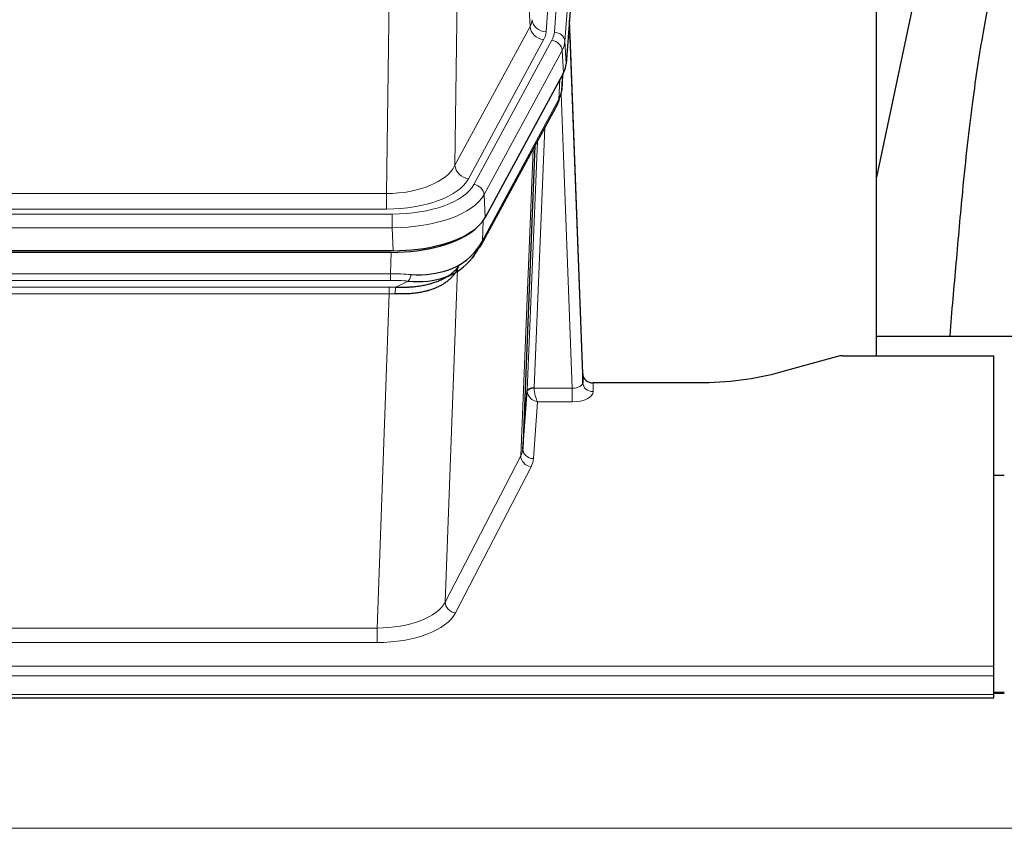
# Model space of a CAD drawing. Header units: inches. Extents: x 0 to 23760, y -13 to 16800.
# Tile 128 of 256: x 5773 to 6053, y 13694 to 13924. Entities that reach past the tile are written whole.
import ezdxf

# ---------------------------------------------------------------- set-up
doc = ezdxf.new("R2010")
doc.units = ezdxf.units.IN
doc.layers.add('1', color=7, linetype='Continuous', true_color=0xffffff)
doc.layers.add('254', color=7, linetype='Continuous', true_color=0xffffff)
doc.styles.add('latin_extended', font='simplex.shx')
doc.dimstyles.get("Standard").update_dxf_attribs({"dimtxt": 0.18, "dimasz": 0.18, "dimexe": 0.18, "dimexo": 0.0625, "dimgap": 0.09, "dimtad": 0, "dimtih": 1, "dimtoh": 1, "dimdec": 4, "dimzin": 0, "dimdsep": 46, "dimtxsty": 'Standard', "dimcen": 0.09, "dimadec": 0, "dimazin": 0, "dimtfac": 1, "dimtdec": 4, "dimtofl": 0, "dimtmove": 0, "dimatfit": 3, "dimfxl": 1, "dimtolj": 1, "dimtzin": 0, "dimarcsym": 0})

# ---------------------------------------------------------------- blocks, each defined once
blk = doc.blocks.new('_U5')
at = {"layer": '254', "color": 3, "linetype": 'Continuous', "lineweight": 13, "transparency": 16777216}
for p, q in [((8914, 13844.79), (8914, 9822.41)), ((1028.02, 13489.8), (1028.02, 9822.41)), ((1168.02, 9862.41), (8774, 9862.41))]:
    blk.add_line(p, q, dxfattribs=at)
at = {"layer": '254', "color": 3, "transparency": 16777216}
for points in [[(1168.02, 9885.74), (1168.02, 9839.07), (1028.02, 9862.41)], [(8774, 9839.07), (8774, 9885.74), (8914, 9862.41)]]:
    blk.add_solid(points, dxfattribs=at)
at = {"layer": 'Defpoints', "color": 0, "transparency": 16777216}
for p in [(8914, 13884.79), (1028.02, 13529.8), (8914, 9862.41)]:
    blk.add_point(p, dxfattribs=at)
at = {"layer": '254', "color": 2, "lineweight": 13, "transparency": 16777216, "insert": (4727.68, 10072.41), "char_height": 140, "attachment_point": 1, "style": 'latin_extended'}
blk.add_mtext('\\A1;7886', dxfattribs=at)

msp = doc.modelspace()

# ---------------------------------------------------------------- linework, layer by layer
at = {"layer": '1', "color": 110, "linetype": 'Continuous', "lineweight": 13}
for p, q in [((5925.038, 13920.134), (5938.148, 14093.494)), ((5935.757, 14093.059), (5922.69, 13920.286)), ((5941.143, 14090.924), (5928.032, 13917.564)), ((5918.117, 13921.803), (5913.766, 13996.055)), ((5897.723, 13957.911), (5896.765, 13882.26)), ((5877.323, 13874.225), (5878.291, 13950.721)), ((5896.765, 13882.26), (5918.117, 13921.803)), ((5900.641, 13878.452), (5921.993, 13917.995)), ((5902.166, 13876.777), (5924.34, 13917.843)), ((5928.032, 13917.564), (5928.405, 13911.191)), ((5927.247, 13914.986), (5905.073, 13873.921)), ((5927.621, 13908.614), (5927.247, 13914.986)), ((5926.351, 13901.109), (5926.57, 13906.667)), ((5927.136, 13903.688), (5927.491, 13908.372)), ((5904.604, 13860.834), (5926.351, 13901.109)), ((5930.118, 13818.865), (5926.987, 13902.717)), ((5922.334, 13893.004), (5919.312, 13818.952)), ((5917.314, 13818.186), (5920.207, 13889.064)), ((5915.5, 13799.558), (5918.967, 13886.769)), ((5664.68, 13874.225), (5877.323, 13874.225)), ((5877.323, 13869.811), (5877.323, 13874.225)), ((5905.073, 13873.921), (5905.366, 13867.399)), ((5877.323, 13869.811), (5664.68, 13869.811)), ((5663.091, 13868.387), (5878.911, 13868.387)), ((5878.911, 13864.482), (5878.911, 13868.387)), ((5904.78, 13866.469), (5904.604, 13860.834)), ((5878.911, 13864.482), (5663.091, 13864.482)), ((5879.204, 13857.961), (5878.911, 13864.482)), ((5878.422, 13851.388), (5878.613, 13857.479)), ((5897.472, 13852.675), (5894.015, 13757.943)), ((5898.201, 13854.025), (5897.472, 13852.675)), ((5663.58, 13851.388), (5878.422, 13851.388)), ((5878.422, 13849.523), (5878.422, 13851.388)), ((5878.422, 13849.523), (5663.58, 13849.523)), ((5663.922, 13847.58), (5878.08, 13847.58)), ((5878.08, 13845.715), (5878.08, 13847.58)), ((5879.993, 13847.549), (5883.446, 13849.294)), ((5878.08, 13845.715), (5663.922, 13845.715)), ((5874.606, 13750.539), (5878.08, 13845.715)), ((5919.313, 13818.865), (5930.118, 13818.865)), ((5930.118, 13818.865), (5930.118, 13814.95)), ((5936.098, 13820.312), (5936.109, 13817.864)), ((5920.276, 13814.95), (5919.082, 13798.801)), ((5930.118, 13814.95), (5920.276, 13814.95)), ((5894.015, 13757.943), (5915.5, 13799.558)), ((5918.408, 13796.495), (5896.923, 13754.88)), ((5667.396, 13750.539), (5874.606, 13750.539)), ((5874.606, 13750.539), (5874.606, 13746.438)), ((5874.606, 13746.438), (5667.396, 13746.438)), ((5493.001, 13739.677), (6050.001, 13739.677)), ((5493.001, 13736.943), (6050.001, 13736.943)), ((5493.001, 13731.695), (6050.001, 13731.695)), ((6049.951, 13731.96), (6052.998, 13731.96)), ((2938.501, 13693.566), (7695.501, 13693.566))]:
    msp.add_line(p, q, dxfattribs=at)
at = {"layer": '1', "color": 2, "linetype": 'Continuous', "lineweight": 25}
for p, q in [((5941.523, 14084.645), (5928.405, 13911.191)), ((6016.661, 13828.079), (6016.661, 14016.88)), ((6035.184, 13966.799), (6016.661, 13878.905)), ((5933.1, 13822.934), (5929.342, 13923.572)), ((5929.422, 13919.179), (5933.11, 13820.397)), ((5927.621, 13908.614), (5905.366, 13867.399)), ((5927.13, 13903.575), (5927.493, 13908.377)), ((5927.307, 13908.032), (5927.136, 13903.688)), ((5927.13, 13903.575), (5927.136, 13903.688)), ((5904.245, 13859.504), (5925.992, 13899.779)), ((5919.513, 13887.779), (5916.085, 13801.568)), ((5879.204, 13857.961), (5662.798, 13857.961)), ((5878.613, 13857.479), (5663.389, 13857.479)), ((5893.31, 13849.916), (5896.103, 13851.327)), ((6016.664, 13833.652), (6088.661, 13833.652)), ((6005.545, 13827.884), (5989.38, 13823.353)), ((6007.044, 13828.079), (6050.001, 13828.079)), ((6050.001, 13739.677), (6050.001, 13828.079)), ((5933.11, 13820.397), (5933.1, 13822.934)), ((5966.001, 13820.312), (5936.098, 13820.312)), ((5916.085, 13801.568), (5917.314, 13818.186)), ((6050.001, 13794.114), (6053.001, 13794.114)), ((6050.001, 13736.943), (6050.001, 13739.677)), ((6050.001, 13731.695), (6050.001, 13736.943)), ((6052.998, 13732.186), (6049.951, 13732.186)), ((5493.001, 13730.68), (6050.001, 13730.68)), ((6050.001, 13730.68), (6050.001, 13731.695))]:
    msp.add_line(p, q, dxfattribs=at)
at = {"layer": '1', "color": 110, "linetype": 'Continuous', "lineweight": 13}
for centre, major_axis, ratio, start_param, end_param in [((5898.672, 13924.224), (-20.038, 0.241), 0.4621297, 2.903225, 3.1123764), ((5922.69, 13923.834), (3.989, -0.302), 0.8864705, 3.2608937, 4.7793301), ((5929.422, 13917.026), (-0.214, 6.443), 0.0117452, 5.0526437, 5.774114), ((5921.993, 13921.543), (3.52, -1.9), 0.8606628, 3.6289862, 5.1474227), ((5898.672, 13920.676), (-24.033, 0.005), 0.4611335, 2.8976848, 3.1068362), ((5901.02, 13920.524), (-24.033, 0.005), 0.4611335, 2.8976848, 3.1068362), ((5925.038, 13917.473), (2.991, -0.226), 0.8864705, 0.119301, 1.6377375), ((5924.34, 13915.181), (2.64, -1.425), 0.8606628, 0.4873936, 2.00583), ((5901.02, 13917.863), (27.028, 0.171), 0.4605351, 6.0362132, 6.2453646), ((5926.424, 13919.088), (2.998, 0.112), 0.4302668, 5.7021495, 6.2671208), ((5922.472, 13901.679), (3.52, -1.9), 0.8606628, 0.0000038, 0.4001271), ((5899.341, 13883.899), (27.539, 20.422), 0.1820479, 5.9117309, 5.943711), ((5877.402, 13884.832), (20.002, 0.126), 0.5302672, 4.7050812, 6.0263936), ((5900.641, 13882), (-3.52, 1.9), 0.8606628, 0.4873936, 2.00583), ((5877.402, 13881.284), (24.002, 0.049), 0.477994, 4.708097, 6.0294094), ((5878.86, 13879.485), (-24.02, 0.03), 0.4619935, 1.5735185, 2.8978281), ((5902.166, 13874.116), (2.64, -1.425), 0.8606628, 0.4873936, 2.00583), ((5878.86, 13876.824), (27.018, 0.111), 0.4567867, 4.7124116, 6.0367213), ((5900.725, 13861.404), (3.52, -1.9), 0.8606628, 0.0000038, 0.4001271), ((5900.847, 13851.232), (-3.388, 2.127), 0.8041825, 0.0003682, 0.4514336), ((5877.285, 13833.787), (20.65, 20.761), 0.1023506, 5.8704634, 5.9454814), ((5901.35, 13852.089), (-3.52, 1.9), 0.8606628, 0.0781377, 0.3957638), ((5877.772, 13843.954), (27.015, 0.091), 0.2751837, 1.3250001, 1.545831), ((5883.446, 13853.13), (-0.368, -3.983), 0.2964475, 0.3019504, 1.0888865), ((5877.29, 13837.768), (24.025, 0.387), 0.4081205, 1.4515092, 1.5313568), ((5877.772, 13840.119), (23.017, 0.318), 0.4083138, 1.3161001, 1.5369309), ((5879.993, 13843.714), (0.131, 3.998), 0.1099517, 0.2897867, 1.0584981), ((5877.29, 13833.933), (20.023, 0.877), 0.5868265, 1.4258227, 1.5056703), ((5919.312, 13818.091), (1.998, -0.082), 0.4302193, 1.5883537, 3.1255299), ((5919.313, 13818.004), (-1.996, -0.13), 0.4297663, 4.6843512, 6.2157251), ((5920.311, 13818.92), (1.001, 0.011), 0.9036686, 3.0949665, 3.1907321), ((5920.276, 13817.574), (-0.506, 2.997), 0.2740591, 1.0794715, 2.5891813), ((5930.105, 13820.488), (-3.004, 0.138), 0.5390598, 1.5996723, 3.1704686), ((5936.109, 13820.488), (-3, -0.013), 0.8746179, 0.0299147, 1.5670846), ((5920.311, 13818.059), (-2.996, 0.15), 0.8842154, 0.0089587, 0.1047242), ((5920.276, 13817.574), (-2.669, 1.608), 0.8008031, 0.5106166, 2.0203264), ((5930.105, 13817.864), (-6.003, 0.008), 0.4854373, 1.5734916, 3.1442879), ((5918.408, 13799.118), (2.666, -1.376), 0.8484453, 3.5215353, 5.1252561), ((5896.083, 13801.823), (20.016, 0.121), 0.4848834, 6.0350943, 6.2444185), ((5919.082, 13801.425), (2.992, -0.221), 0.8740585, 3.1714428, 4.7769181), ((5896.083, 13799.199), (23.014, 0.002), 0.4845187, 6.038018, 6.2473422), ((5874.6, 13760.213), (20.013, 0.104), 0.483363, 4.7101919, 6.0355739), ((5896.923, 13757.504), (2.666, -1.376), 0.8484453, 3.5215353, 5.1252561), ((5874.6, 13757.589), (-23.012, 0.004), 0.4845836, 1.5711584, 2.8965404)]:
    msp.add_ellipse(centre, major_axis=major_axis, ratio=ratio, start_param=start_param, end_param=end_param, dxfattribs=at)
at = {"layer": '1', "color": 2, "linetype": 'Continuous', "lineweight": 25}
for centre, major_axis, ratio, start_param, end_param in [((5901.385, 13911.63), (-27.037, 0.006), 0.4611335, 2.8976848, 3.1068362), ((5900.492, 13913.176), (-26.161, 11.46), 0.4493681, 3.1218709, 3.267222), ((5899.341, 13883.899), (27.174, 22.247), 0.2659525, 6.0029113, 6.0348914), ((5922.638, 13902), (3.584, -1.776), 0.8816114, 6.2824956, 6.6531678), ((5879.146, 13870.445), (-27.023, 0.034), 0.4619935, 2.6128783, 2.8978281), ((5878.587, 13869.954), (-27.01, 0.015), 0.4618579, 1.5720062, 2.656), ((5879.146, 13870.445), (-27.023, 0.034), 0.4619935, 1.5735185, 2.6128783), ((5877.772, 13843.954), (27.355, 20.182), 0.1876908, 5.6857719, 5.9066027), ((5880.469, 13841.092), (23.434, 19.972), 0.1471226, 5.6997031, 5.9205339), ((5900.725, 13861.404), (3.52, -1.9), 0.8606628, 5.9153676, 6.2831892), ((5878.675, 13872.772), (-23.359, 16.381), 0.7286412, 2.2260513, 3.1098882), ((5878.675, 13872.772), (-25.329, 12.681), 0.6929209, 2.1169098, 3.0007467), ((5898.948, 13858.722), (3.195, -2.407), 0.6715965, 6.033487, 6.820423), ((5900.847, 13851.232), (-3.388, 2.127), 0.8041825, 6.1083502, 6.2835535), ((6007.047, 13826.622), (-3, 0.002), 0.4856498, 4.7136997, 5.2369038), ((5936.098, 13823.025), (-3, 0.002), 0.9042699, 0.0343167, 1.5714866)]:
    msp.add_ellipse(centre, major_axis=major_axis, ratio=ratio, start_param=start_param, end_param=end_param, dxfattribs=at)
for points, knots in [([(6064.354, 13966.744), (6063.281, 13965.307), (6060.082, 13960.689), (6056.186, 13953.345), (6051.115, 13940.322), (6047.318, 13923.471), (6043.764, 13900.062), (6041.276, 13877.752), (6039.307, 13855.078), (6038.03, 13840.824), (6037.467, 13833.716)], [0, 0, 0, 0, 0.0311815, 0.102256, 0.2036886, 0.4272981, 0.5831533, 0.7568126, 0.8818694, 1, 1, 1, 1]), ([(5879.993, 13847.549), (5880.511, 13847.54), (5881.026, 13847.538), (5882.051, 13847.55), (5882.561, 13847.565), (5883.196, 13847.595), (5883.322, 13847.601), (5883.576, 13847.615), (5883.702, 13847.623), (5884.078, 13847.648), (5884.328, 13847.667), (5885.069, 13847.731), (5885.556, 13847.784), (5886.515, 13847.908), (5886.987, 13847.981), (5887.916, 13848.147), (5888.372, 13848.24), (5889.046, 13848.397), (5889.269, 13848.452), (5889.6, 13848.539), (5889.709, 13848.569), (5889.873, 13848.614), (5889.928, 13848.63), (5890.036, 13848.661), (5890.523, 13848.802), (5890.991, 13848.955), (5891.797, 13849.246), (5892.575, 13849.557), (5893.298, 13849.904), (5893.993, 13850.27), (5894.327, 13850.463), (5894.728, 13850.714), (5894.807, 13850.765), (5894.963, 13850.868), (5895.041, 13850.92), (5895.269, 13851.077), (5895.417, 13851.183), (5895.847, 13851.506), (5896.115, 13851.727), (5896.617, 13852.178), (5896.85, 13852.409), (5897.282, 13852.878), (5897.48, 13853.117), (5897.842, 13853.601), (5898.006, 13853.847), (5898.151, 13854.094)], [0, 0, 0, 0, 0.0625, 0.0625, 0.125, 0.125, 0.140625, 0.140625, 0.15625, 0.15625, 0.1875, 0.1875, 0.25, 0.25, 0.3125, 0.3125, 0.375, 0.375, 0.40625, 0.40625, 0.421875, 0.421875, 0.4296875, 0.4296875, 0.4375, 0.5, 0.5, 0.5625, 0.625, 0.625, 0.6875, 0.6875, 0.703125, 0.703125, 0.71875, 0.71875, 0.75, 0.75, 0.8125, 0.8125, 0.875, 0.875, 0.9375, 0.9375, 1, 1, 1, 1]), ([(5897.053, 13851.957), (5896.897, 13851.705), (5896.725, 13851.456), (5896.35, 13850.966), (5896.147, 13850.725), (5895.709, 13850.254), (5895.474, 13850.023), (5894.974, 13849.573), (5894.709, 13849.354), (5894.286, 13849.035), (5894.142, 13848.93), (5893.919, 13848.776), (5893.843, 13848.725), (5893.691, 13848.624), (5893.614, 13848.574), (5893.225, 13848.328), (5892.903, 13848.14), (5892.233, 13847.785), (5891.539, 13847.448), (5890.797, 13847.151), (5890.032, 13846.874), (5889.637, 13846.745), (5889.179, 13846.612), (5889.128, 13846.597), (5889.026, 13846.568), (5888.974, 13846.554), (5888.819, 13846.511), (5888.508, 13846.429), (5888.193, 13846.352), (5887.558, 13846.208), (5887.128, 13846.123), (5886.254, 13845.975), (5885.81, 13845.912), (5884.908, 13845.806), (5884.45, 13845.763), (5883.753, 13845.714), (5883.519, 13845.7), (5883.165, 13845.683), (5883.047, 13845.678), (5882.809, 13845.669), (5882.69, 13845.665), (5882.094, 13845.648), (5881.614, 13845.644), (5880.648, 13845.653), (5880.163, 13845.666), (5879.674, 13845.686)], [0, 0, 0, 0, 0.0625, 0.0625, 0.125, 0.125, 0.1875, 0.1875, 0.25, 0.25, 0.28125, 0.28125, 0.296875, 0.296875, 0.3125, 0.3125, 0.375, 0.375, 0.4375, 0.5, 0.5, 0.5625, 0.5625, 0.5703125, 0.5703125, 0.578125, 0.578125, 0.59375, 0.625, 0.625, 0.6875, 0.6875, 0.75, 0.75, 0.8125, 0.8125, 0.84375, 0.84375, 0.859375, 0.859375, 0.875, 0.875, 0.9375, 0.9375, 1, 1, 1, 1]), ([(5989.38, 13823.353), (5985.847, 13822.363), (5982.045, 13821.598), (5974.162, 13820.573), (5970.082, 13820.312), (5966.001, 13820.312)], [0, 0, 0, 0, 0.5, 0.5, 1, 1, 1, 1])]:
    msp.add_open_spline(points, degree=3, knots=knots, dxfattribs=at)
msp.add_open_spline([(5925.992, 13899.779), (5926.113, 13900.002), (5926.223, 13900.224)], degree=2, dxfattribs=at)

# ---------------------------------------------------------------- dimensions: what is measured, and where the dimension line sits
at = {"layer": '254', "color": 2, "linetype": 'Continuous', "lineweight": 13}
dim = msp.add_linear_dim(base=(8914.001, 9862.408), p1=(1028.021, 13529.802), p2=(8914.001, 13884.794), dimstyle='Standard', override={"dimscale": 40, "dimtxt": 3.5, "dimasz": 3.5, "dimexe": 1, "dimexo": 1, "dimgap": 1.75, "dimtad": 1, "dimtih": 1, "dimtoh": 0, "dimdec": 0, "dimlfac": 1, "dimzin": 8, "dimdsep": 46, "dimlunit": 2, "dimtxsty": 'latin_extended', "dimsah": 1, "dimse1": 0, "dimse2": 0, "dimsd1": 0, "dimsd2": 0, "dimclrd": 3, "dimclre": 3, "dimclrt": 2, "dimtol": 0, "dimtm": -0.1, "dimtfac": 0.714286, "dimtdec": 3, "dimtofl": 1, "dimtmove": 0, "dimtzin": 8, "dimlwd": 13, "dimlwe": 13}, dxfattribs=at)
dim.commit()
dim.dimension.update_dxf_attribs({"geometry": '_U5', "text_midpoint": (4971.011, 9862.408), "dimtype": 160})

doc.saveas('drawing.dxf')
